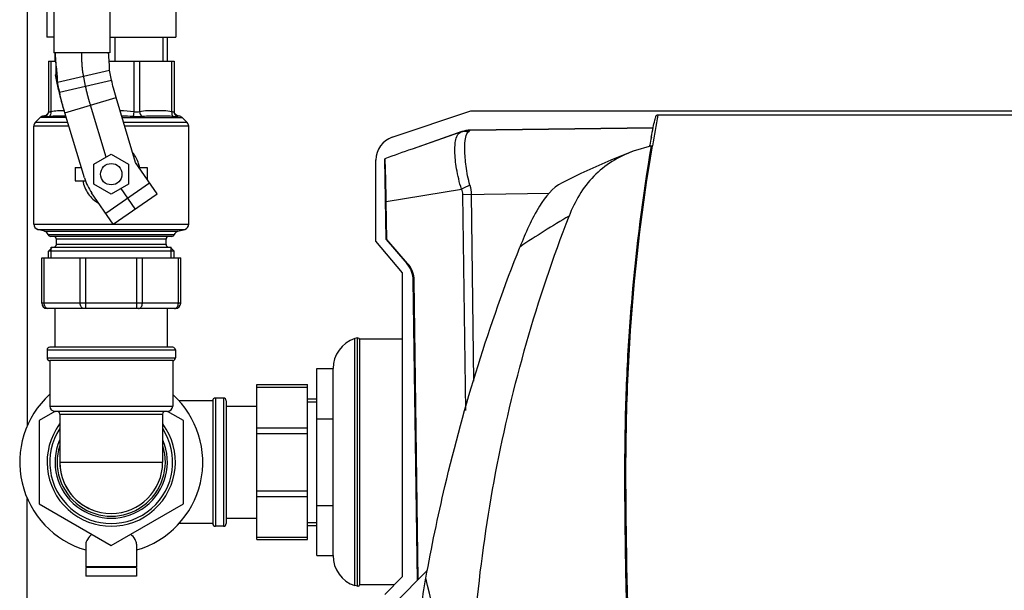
# Model space of a CAD drawing. Header units: millimetres. Extents: x 0 to 4000, y 0 to 3000.
# Tile 10 of 170: x 513 to 882, y 537 to 751. Entities that reach past the tile are written whole.
import ezdxf

# ---------------------------------------------------------------- set-up
doc = ezdxf.new("R2010")
doc.units = ezdxf.units.MM
doc.header["$LTSCALE"] = 219.99956
doc.layers.get('0').update_dxf_attribs({"linetype": 'CONTINUOUS'})
for name, color, linetype in [('ASSI', 7, 'CONTINUOUS'), ('CURVE', 7, 'CONTINUOUS'), ('SUPERFICI', 7, 'CONTINUOUS')]:
    doc.layers.add(name, color=color, linetype=linetype)

msp = doc.modelspace()

# ---------------------------------------------------------------- linework, layer by layer
at = {"color": 7, "linetype": 'CONTINUOUS'}
for p, q in [((526.2, 805.79), (526.2, 738.21)), ((547.2, 805.79), (547.2, 738.21)), ((516.31, 788.73), (516.31, 598.67)), ((523.55, 779.09), (523.55, 744.09)), ((571.85, 779.09), (571.85, 744.09)), ((526.2, 744.09), (523.55, 744.09)), ((547.2, 744.09), (571.85, 744.09)), ((568.7, 735.09), (568.7, 744.09)), ((547.2, 738.21), (526.2, 738.21)), ((526.7, 735.09), (526.7, 738.21)), ((524.2, 735.09), (524.2, 716.16)), ((524.2, 735.09), (526.85, 735.09)), ((546.93, 735.09), (571.2, 735.09)), ((571.2, 735.09), (571.2, 716.16)), ((526.9, 730.03), (527.63, 727.19)), ((527.64, 726.3), (526.9, 730.03)), ((547.85, 727.97), (547.11, 731.7)), ((528.38, 723.46), (527.63, 727.19)), ((652.88, 706.64), (682.22, 716.45)), ((682.22, 716.45), (939.18, 716.45)), ((909.66, 714.93), (751.82, 714.93)), ((521.12, 713.95), (519.29, 712.13)), ((574.29, 713.95), (576.12, 712.13)), ((518.7, 674.05), (518.7, 710.71)), ((576.7, 674.05), (576.7, 710.71)), ((678.88, 708.71), (660.27, 702.2)), ((750.5, 710.2), (682.04, 709.27)), ((541.2, 696.54), (547.7, 700.3)), ((547.7, 700.3), (554.2, 696.54)), ((749.86, 703.45), (743.03, 701.4)), ((749.23, 703.26), (749.3, 703.67)), ((541.2, 689.04), (541.2, 696.54)), ((554.2, 696.54), (554.2, 689.04)), ((646.74, 667.77), (646.74, 698.1)), ((650.54, 668.37), (650.13, 698.58)), ((534.2, 695.29), (534.2, 690.29)), ((534.2, 695.29), (536.51, 695.29)), ((558.13, 695.29), (561.2, 695.29)), ((561.2, 695.29), (561.2, 690.86)), ((534.2, 690.29), (538.08, 690.29)), ((547.7, 685.28), (541.2, 689.04)), ((554.2, 689.04), (547.7, 685.28)), ((650.79, 668.38), (650.6, 682.52)), ((522.72, 671.44), (520.18, 672.12)), ((572.68, 671.44), (575.22, 672.12)), ((570.37, 669.49), (525.04, 669.49)), ((527.2, 666.49), (527.2, 668.49)), ((568.2, 666.49), (568.2, 668.49)), ((656.74, 655.85), (646.74, 667.77)), ((650.79, 668.38), (650.54, 668.37)), ((650.54, 668.37), (658.32, 659.35)), ((658.62, 659.35), (650.79, 668.38)), ((524.2, 663.99), (525.7, 665.49)), ((524.2, 661.49), (524.2, 663.99)), ((571.2, 663.99), (524.2, 663.99)), ((525.28, 665.49), (570.12, 665.49)), ((571.2, 663.99), (569.7, 665.49)), ((571.2, 661.49), (571.2, 663.99)), ((521.7, 644.49), (521.7, 661.49)), ((521.7, 661.49), (573.7, 661.49)), ((573.7, 644.49), (573.7, 661.49)), ((656.74, 542.17), (656.74, 655.85)), ((662.27, 540.72), (660.75, 652.95)), ((662.58, 541.02), (661.06, 652.96)), ((571.7, 642.49), (523.7, 642.49)), ((526.7, 627.99), (526.7, 642.49)), ((568.7, 627.99), (568.7, 642.49)), ((639.81, 631.46), (638.82, 631.24)), ((639.81, 538.53), (639.81, 631.46)), ((640.71, 539.32), (640.71, 630.66)), ((640.75, 538.99), (640.75, 630.99)), ((656.74, 630.99), (640.75, 630.99)), ((570.7, 627.99), (524.7, 627.99)), ((570.7, 622.99), (524.7, 622.99)), ((624.7, 549.99), (624.7, 619.99)), ((624.7, 619.99), (630.7, 619.99)), ((630.7, 549.99), (630.7, 619.99)), ((602.2, 555.99), (602.2, 613.99)), ((602.2, 613.99), (621.2, 613.99)), ((621.2, 555.99), (621.2, 613.99)), ((585.7, 607.99), (585.7, 561.99)), ((590.7, 607.99), (590.7, 561.99)), ((621.2, 608.74), (624.7, 608.74)), ((590.7, 605.99), (602.2, 605.99)), ((526.63, 604), (520.7, 600.58)), ((520.7, 600.58), (520.7, 569.4)), ((568.7, 603.99), (526.7, 603.99)), ((574.7, 600.58), (568.78, 604)), ((574.7, 569.4), (574.7, 600.58)), ((624.7, 601.24), (630.7, 601.24)), ((516.31, 330.21), (516.31, 571.32)), ((520.7, 569.4), (547.7, 553.81)), ((547.7, 553.81), (574.7, 569.4)), ((624.7, 568.74), (630.7, 568.74)), ((590.7, 563.99), (602.2, 563.99)), ((621.2, 561.24), (624.7, 561.24)), ((538.2, 554.28), (538.2, 545.84)), ((557.2, 554.28), (557.2, 545.84)), ((602.2, 555.99), (621.2, 555.99)), ((624.7, 549.99), (630.7, 549.99)), ((557.2, 545.84), (538.2, 545.84)), ((538.2, 545.54), (538.2, 542.24)), ((557.2, 545.54), (538.2, 545.54)), ((557.2, 545.54), (557.2, 542.24)), ((557.2, 542.24), (538.2, 542.24)), ((650.04, 535.47), (656.74, 542.17)), ((653.53, 531.98), (666.09, 544.54)), ((639.81, 538.53), (638.82, 538.74)), ((653.56, 538.99), (640.75, 538.99))]:
    msp.add_line(p, q, dxfattribs=at)
at = {"color": 9, "linetype": 'CONTINUOUS'}
for p, q in [((549.2, 735.09), (549.2, 744.09)), ((567.2, 735.09), (567.2, 744.09)), ((525.08, 735.09), (525.08, 716.16)), ((556.19, 735.09), (556.19, 716.16)), ((558.31, 735.09), (558.31, 716.16)), ((570.32, 735.09), (570.32, 716.16)), ((527.63, 727.19), (547.11, 731.7)), ((556.19, 716.16), (555.92, 714.35)), ((531.46, 712.13), (519.29, 712.13)), ((530.91, 713.95), (521.12, 713.95)), ((551.79, 713.95), (574.29, 713.95)), ((576.12, 712.13), (552.34, 712.13)), ((531.89, 710.71), (518.7, 710.71)), ((576.7, 710.71), (552.77, 710.71)), ((678.46, 708.51), (660.27, 702.2)), ((678.88, 708.7), (678.88, 708.71)), ((682.04, 709.27), (682.05, 709.25)), ((682.05, 709.25), (750.49, 710.18)), ((650.6, 682.52), (678.75, 687.19)), ((679.2, 685.22), (711.54, 685.66)), ((679.2, 685.22), (680.29, 604.34)), ((682.37, 685.26), (683.32, 615.32)), ((518.7, 674.05), (576.7, 674.05)), ((520.18, 672.12), (575.22, 672.12)), ((522.72, 671.44), (572.68, 671.44)), ((524.09, 670.16), (571.31, 670.16)), ((568.2, 668.49), (527.2, 668.49)), ((568.2, 666.49), (527.2, 666.49)), ((522.58, 644.49), (522.58, 661.49)), ((536.05, 644.49), (536.05, 661.49)), ((538.17, 642.49), (538.17, 661.49)), ((557.23, 642.49), (557.23, 661.49)), ((559.35, 644.49), (559.35, 661.49)), ((572.82, 644.49), (572.82, 661.49)), ((658.32, 659.35), (658.62, 659.35)), ((661.06, 652.96), (660.75, 652.95)), ((573.7, 644.49), (521.7, 644.49)), ((638.82, 538.74), (638.82, 631.24)), ((523.7, 626.99), (571.7, 626.99)), ((523.7, 623.99), (571.7, 623.99)), ((602.2, 613.11), (621.2, 613.11)), ((586.7, 608.99), (586.7, 560.99)), ((589.7, 608.99), (589.7, 560.99)), ((524.7, 605.99), (570.7, 605.99)), ((528.45, 602.99), (566.95, 602.99)), ((602.2, 597.88), (621.2, 597.88)), ((602.2, 595.76), (621.2, 595.76)), ((602.2, 574.22), (621.2, 574.22)), ((602.2, 572.1), (621.2, 572.1)), ((602.2, 556.87), (621.2, 556.87))]:
    msp.add_line(p, q, dxfattribs=at)
at = {"color": 2, "linetype": 'CONTINUOUS'}
for p, q in [((525.28, 661.49), (525.28, 665.49)), ((570.12, 661.49), (570.12, 665.49)), ((621.2, 607.59), (624.7, 607.59)), ((621.2, 562.39), (624.7, 562.39))]:
    msp.add_line(p, q, dxfattribs=at)
at = {"color": 7, "linetype": 'CONTINUOUS'}
for points in [[(524.16, 716.16), (524.13, 716.01), (523.94, 715.53), (523.62, 715.11), (523.19, 714.79), (522.69, 714.59), (522.37, 714.53)], [(573.04, 714.53), (572.72, 714.59), (572.23, 714.78), (571.8, 715.1), (571.48, 715.51), (571.27, 715.99), (571.25, 716.17)], [(743.03, 701.41), (734.65, 698.09), (723.4, 693.07), (716.4, 689.59)]]:
    msp.add_lwpolyline(points, dxfattribs=at)
msp.add_circle((547.7, 692.79), 4, dxfattribs=at)
for centre, radius, start, end in [((1457.45, 584.73), 717.12, 169.53934, 170.47477), ((520.7, 710.71), 2, 135, 180), ((522.53, 712.54), 2, 94.7097, 135), ((572.87, 712.54), 2, 45, 85.2903), ((574.7, 710.71), 2, 0, 45), ((655.74, 698.1), 9, 108.4836, 180.0163), ((1456.1, 581.52), 717.28, 169.95542, 170.19495), ((901.58, 11.3), 731.84, 109.2529, 110.09593), ((520.7, 674.05), 2, 180, 255), ((522.2, 669.51), 2, 19.1607, 75), ((573.2, 669.51), 2, 105, 160.8393), ((574.7, 674.05), 2, 285, 360), ((525.04, 670.49), 1, 199.1607, 270), ((526.2, 668.49), 1, 0, 90), ((569.2, 668.49), 1, 90, 180), ((570.37, 670.49), 1, 270, 340.8393), ((526.2, 666.49), 1, 270, 360), ((569.2, 666.49), 1, 180, 270), ((523.7, 644.49), 2, 180, 270), ((571.7, 644.49), 2, 270, 360), ((642.55, 619.99), 11.85, 108.3247, 180), ((639.91, 630.66), 0.8, 0, 97.0055), ((524.7, 626.99), 1, 90, 180), ((570.7, 626.99), 1, 0, 90), ((524.7, 623.99), 1, 180, 270), ((570.7, 623.99), 1, 270, 360), ((547.7, 584.99), 34.25, 132.3637, 253.8531), ((547.7, 584.99), 34.25, 286.1469, 47.6363), ((586.7, 607.99), 1, 90, 180), ((589.7, 607.99), 1, 0, 90), ((526.7, 605.99), 2, 180, 270), ((568.7, 605.99), 2, 270, 360), ((527.45, 602.99), 1, 0, 90), ((567.95, 602.99), 1, 90, 180), ((547.7, 584.99), 24, 143.5151, 36.4827), ((547.7, 584.99), 23, 146.8326, 33.1675), ((547.7, 584.99), 19.25, 180.002, 248.5826), ((586.7, 561.99), 1, 180, 270), ((589.7, 561.99), 1, 270, 360), ((642.55, 549.99), 11.85, 180, 251.6753), ((639.91, 539.32), 0.8, 262.9945, 360)]:
    msp.add_arc(centre, radius, start, end, dxfattribs=at)
at = {"color": 9, "linetype": 'CONTINUOUS'}
for centre, radius, start, end in [((682.19, 699.19), 10.07, 90.8363, 109.2113), ((711.35, 620.89), 73.89, 113.4846, 116.1794), ((864.82, 425.38), 290.89, 120.0792, 124.3591), ((547.7, 584.99), 21, 156.8533, 23.1467), ((547.7, 584.99), 20.25, 162.1783, 17.8216)]:
    msp.add_arc(centre, radius, start, end, dxfattribs=at)
at = {"color": 7, "linetype": 'CONTINUOUS'}
for centre, major_axis, ratio, end_param in [((682.18, 699.27), (-0.14, 10), 0.999848, 0.32284), ((650.75, 652.82), (10, 0.14), 0.999848, 0.698057), ((651, 652.82), (10.06, 0.14), 0.994008, 0.698057)]:
    msp.add_ellipse(centre, major_axis=major_axis, ratio=ratio, start_param=0, end_param=end_param, dxfattribs=at)
for points, knots in [([(526.7, 738.21), (526.74, 736.74), (526.89, 734.59), (527, 731.86), (526.97, 730.6), (526.9, 730.03)], [0, 0, 0, 0, 0.538816, 0.790425, 1, 1, 1, 1]), ([(527.63, 727.19), (527.65, 727.96), (527.56, 729.65), (527.21, 733.32), (526.87, 736.22), (526.7, 738.21)], [0, 0, 0, 0, 0.208789, 0.45945, 1, 1, 1, 1]), ([(547.11, 731.7), (547.1, 732.68), (546.95, 734.86), (546.78, 737.03), (546.7, 738.21)], [0, 0, 0, 0, 0.454575, 1, 1, 1, 1]), ([(749.81, 706.62), (750.03, 707.85), (750.43, 709.96), (750.96, 712.38), (751.33, 713.75), (751.52, 714.4), (751.66, 714.73), (751.77, 714.93), (751.82, 714.93)], [0, 0, 0, 0, 0.435024, 0.754115, 0.861503, 0.936324, 0.981275, 1, 1, 1, 1]), ([(743.03, 701.41), (737.56, 699.36), (727.18, 693.02), (721.14, 682.55), (719.03, 677.1)], [0, 0, 0, 0, 0.499415, 1, 1, 1, 1]), ([(742.6, 474.29), (741.67, 493.38), (740.66, 522.06), (740, 560.33), (739.82, 589.06), (740.5, 617.8), (743.06, 656.03), (746.68, 684.57), (749.86, 703.45)], [0, 0, 0, 0, 0.249689, 0.374701, 0.499773, 0.624872, 0.749968, 1, 1, 1, 1]), ([(747.37, 407.02), (745.42, 431.64), (742.3, 481.03), (740.57, 542.87), (740.12, 592.43), (741.82, 641.97), (746.11, 678.97), (750.21, 703.4)], [0, 0, 0, 0, 0.249461, 0.499575, 0.62473, 0.749894, 1, 1, 1, 1]), ([(650.6, 682.52), (650.57, 684.44), (650.51, 688.05), (650.42, 692.84), (650.26, 696.26), (650.23, 698.03), (650.13, 698.58)], [0, 0, 0, 0, 0.359915, 0.672446, 0.895411, 1, 1, 1, 1]), ([(716.4, 689.59), (712.82, 687.74), (706.51, 679.59), (702.72, 670.76), (700.62, 665.46)], [0, 0, 0, 0, 0.414418, 1, 1, 1, 1]), ([(681.97, 481.39), (682.1, 514.7), (688.57, 581.48), (706.98, 645.98), (719.03, 677.1)], [0, 0, 0, 0, 0.499578, 1, 1, 1, 1]), ([(665.47, 541.6), (667.54, 553.09), (676.26, 595.18), (689.13, 636.41), (700.64, 665.51)], [0, 0, 0, 0, 0.271633, 1, 1, 1, 1]), ([(540.43, 558.01), (539.81, 557.43), (538.81, 556.35), (538.2, 554.91), (538.2, 554.28)], [0, 0, 0, 0, 0.573362, 1, 1, 1, 1]), ([(557.2, 554.28), (557.2, 554.91), (556.6, 556.35), (555.59, 557.43), (554.97, 558)], [0, 0, 0, 0, 0.42662, 1, 1, 1, 1]), ([(661.47, 510.75), (661.66, 513.23), (662.6, 523.56), (664.08, 533.83), (665.47, 541.59)], [0, 0, 0, 0, 0.239708, 1, 1, 1, 1])]:
    msp.add_open_spline(points, degree=3, knots=knots, dxfattribs=at)
at = {"color": 9, "linetype": 'CONTINUOUS'}
for points, knots in [([(524.2, 716.16), (524.2, 715.78), (523.97, 715.01), (523.36, 714.5), (523.01, 714.35)], [0, 0, 0, 0, 0.498627, 1, 1, 1, 1]), ([(525.08, 716.16), (524.96, 716.12), (524.74, 716.04), (524.47, 715.98), (524.26, 716.01), (524.2, 716.11), (524.2, 716.16)], [0, 0, 0, 0, 0.396079, 0.684933, 0.865772, 1, 1, 1, 1]), ([(525.08, 716.16), (525.12, 715.8), (525.07, 715.12), (524.68, 714.52), (524.43, 714.35)], [0, 0, 0, 0, 0.545213, 1, 1, 1, 1]), ([(530.15, 716.52), (529.3, 716.52), (527.61, 716.49), (525.91, 716.33), (525.08, 716.16)], [0, 0, 0, 0, 0.49925, 1, 1, 1, 1]), ([(557.34, 715.99), (557.25, 715.99), (556.86, 716.01), (556.48, 716.09), (556.19, 716.16)], [0, 0, 0, 0, 0.241565, 1, 1, 1, 1]), ([(558.31, 716.16), (558.24, 716.13), (557.93, 716.04), (557.6, 715.99), (557.34, 715.99)], [0, 0, 0, 0, 0.227499, 1, 1, 1, 1]), ([(570.32, 716.16), (569.34, 716.37), (567.33, 716.52), (564.32, 716.53), (561.31, 716.52), (559.3, 716.37), (558.31, 716.16)], [0, 0, 0, 0, 0.250297, 0.500001, 0.749704, 1, 1, 1, 1]), ([(558.31, 716.16), (558.33, 715.97), (558.48, 715.28), (558.9, 714.61), (559.35, 714.35)], [0, 0, 0, 0, 0.271175, 1, 1, 1, 1]), ([(570.32, 716.16), (570.29, 715.8), (570.33, 715.12), (570.72, 714.52), (570.97, 714.35)], [0, 0, 0, 0, 0.545213, 1, 1, 1, 1]), ([(570.97, 715.99), (570.93, 715.99), (570.71, 716.02), (570.49, 716.1), (570.32, 716.16)], [0, 0, 0, 0, 0.190273, 1, 1, 1, 1]), ([(571.2, 716.16), (571.2, 716.11), (571.15, 716.01), (571.03, 715.99), (570.97, 715.99)], [0, 0, 0, 0, 0.42593, 1, 1, 1, 1]), ([(571.2, 716.16), (571.2, 715.78), (571.43, 715.01), (572.05, 714.5), (572.39, 714.35)], [0, 0, 0, 0, 0.498628, 1, 1, 1, 1]), ([(523.01, 714.35), (522.92, 714.4), (522.77, 714.46), (522.57, 714.5), (522.47, 714.52), (522.41, 714.53), (522.39, 714.54), (522.37, 714.53), (522.37, 714.53)], [0, 0, 0, 0, 0.442834, 0.752215, 0.860435, 0.93789, 0.984458, 1, 1, 1, 1]), ([(524.43, 714.35), (524.13, 714.31), (523.66, 714.25), (523.16, 714.27), (523.01, 714.35)], [0, 0, 0, 0, 0.642701, 1, 1, 1, 1]), ([(530.73, 714.53), (529.63, 714.54), (527.53, 714.53), (525.42, 714.48), (524.43, 714.35)], [0, 0, 0, 0, 0.525347, 1, 1, 1, 1]), ([(557.72, 714.27), (557.57, 714.27), (556.98, 714.28), (556.38, 714.31), (555.92, 714.35)], [0, 0, 0, 0, 0.243246, 1, 1, 1, 1]), ([(559.35, 714.35), (559.22, 714.34), (558.68, 714.29), (558.14, 714.27), (557.72, 714.27)], [0, 0, 0, 0, 0.236981, 1, 1, 1, 1]), ([(570.97, 714.35), (570.13, 714.46), (568.34, 714.53), (565.54, 714.54), (562.51, 714.53), (560.42, 714.46), (559.35, 714.35)], [0, 0, 0, 0, 0.220285, 0.460876, 0.721603, 1, 1, 1, 1]), ([(571.89, 714.27), (571.83, 714.27), (571.52, 714.28), (571.21, 714.32), (570.97, 714.35)], [0, 0, 0, 0, 0.208964, 1, 1, 1, 1]), ([(572.39, 714.35), (572.37, 714.34), (572.2, 714.27), (572.03, 714.27), (571.89, 714.27)], [0, 0, 0, 0, 0.177928, 1, 1, 1, 1]), ([(573.04, 714.53), (573.04, 714.53), (573.01, 714.54), (572.99, 714.53), (572.94, 714.52), (572.83, 714.5), (572.64, 714.46), (572.48, 714.4), (572.39, 714.35)], [0, 0, 0, 0, 0.015542, 0.06211, 0.139567, 0.247788, 0.557172, 1, 1, 1, 1]), ([(678.75, 687.19), (677.97, 689.7), (676.87, 694.44), (676.22, 700.15), (676.34, 704.01), (676.7, 706.45), (677.59, 708.16), (678.46, 708.51)], [0, 0, 0, 0, 0.354893, 0.657055, 0.777196, 0.873106, 1, 1, 1, 1]), ([(678.88, 708.7), (678.88, 708.65), (678.66, 708.63), (678.56, 708.55), (678.46, 708.51)], [0, 0, 0, 0, 0.266421, 1, 1, 1, 1]), ([(681.9, 688.65), (681.28, 691), (680.41, 695.44), (679.9, 701.51), (679.99, 705.91), (680.88, 708.45), (681.63, 708.95)], [0, 0, 0, 0, 0.350531, 0.651918, 0.871044, 1, 1, 1, 1]), ([(682.05, 709.25), (682.05, 709.21), (681.83, 709.13), (681.73, 709.02), (681.63, 708.95)], [0, 0, 0, 0, 0.271404, 1, 1, 1, 1]), ([(558.34, 695.3), (558.24, 695.81), (557.73, 697.79), (556.74, 699.65), (555.78, 700.83)], [0, 0, 0, 0, 0.252444, 1, 1, 1, 1]), ([(537.07, 690.28), (537.4, 688.57), (538.76, 685.24), (541.44, 682.8), (542.97, 681.99)], [0, 0, 0, 0, 0.50185, 1, 1, 1, 1]), ([(523.99, 642.49), (523.81, 642.49), (523.4, 642.61), (522.94, 643.08), (522.65, 643.73), (522.58, 644.23), (522.58, 644.49)], [0, 0, 0, 0, 0.209483, 0.444656, 0.71201, 1, 1, 1, 1]), ([(537.47, 642.49), (537.28, 642.49), (536.88, 642.61), (536.42, 643.08), (536.12, 643.73), (536.05, 644.23), (536.05, 644.49)], [0, 0, 0, 0, 0.209483, 0.444656, 0.71201, 1, 1, 1, 1]), ([(557.94, 642.49), (558.12, 642.49), (558.53, 642.61), (558.99, 643.08), (559.28, 643.73), (559.35, 644.23), (559.35, 644.49)], [0, 0, 0, 0, 0.209483, 0.444656, 0.71201, 1, 1, 1, 1]), ([(571.41, 642.49), (571.6, 642.49), (572, 642.61), (572.46, 643.08), (572.76, 643.73), (572.82, 644.23), (572.82, 644.49)], [0, 0, 0, 0, 0.209483, 0.444656, 0.71201, 1, 1, 1, 1]), ([(681.97, 481.39), (680.33, 486.39), (674.08, 506.25), (668.79, 526.41), (665.48, 541.61)], [0, 0, 0, 0, 0.2527, 1, 1, 1, 1])]:
    msp.add_open_spline(points, degree=3, knots=knots, dxfattribs=at)
for points in [[(556.19, 716.16), (554.49, 716.41), (552.75, 716.47), (551.03, 716.5)], [(555.92, 714.35), (554.49, 714.46), (553.06, 714.5), (551.63, 714.51)], [(678.46, 708.51), (679.47, 708.86), (680.56, 709), (681.63, 708.95)], [(678.75, 687.19), (679.02, 686.58), (679.19, 685.89), (679.2, 685.22)], [(681.9, 688.65), (682.19, 687.55), (682.36, 686.4), (682.37, 685.26)]]:
    msp.add_open_spline(points, degree=3, dxfattribs=at)
at = {"layer": 'ASSI', "color": 7, "linetype": 'CONTINUOUS'}
for p, q in [((523.7, 626.99), (523.7, 623.99)), ((571.7, 626.99), (571.7, 623.99)), ((524.7, 622.99), (524.7, 605.99)), ((570.7, 622.99), (570.7, 605.99)), ((585.7, 607.99), (573.05, 607.99)), ((589.7, 608.99), (586.7, 608.99)), ((528.45, 602.99), (528.45, 584.99)), ((566.95, 602.99), (566.95, 584.99)), ((585.7, 561.99), (573.05, 561.99)), ((589.7, 560.99), (586.7, 560.99))]:
    msp.add_line(p, q, dxfattribs=at)
at = {"layer": 'ASSI', "color": 9, "linetype": 'CONTINUOUS'}
msp.add_line((528.45, 584.99), (566.95, 584.99), dxfattribs=at)
at = {"layer": 'ASSI', "color": 7, "linetype": 'CONTINUOUS'}
msp.add_arc((547.7, 584.99), 19.25, 180, 360, dxfattribs=at)
at = {"layer": 'CURVE', "color": 40, "linetype": 'CONTINUOUS'}
for p, q in [((536.7, 737.26), (536.7, 738.21)), ((538.12, 725.72), (537.3, 729.81)), ((545.78, 699.19), (539.96, 718.59)), ((556.7, 679.79), (551.41, 687.43))]:
    msp.add_line(p, q, dxfattribs=at)
for points, knots in [([(537.3, 729.81), (537.28, 729.93), (537.24, 730.12), (537.21, 730.34), (537.18, 730.47), (537.17, 730.56), (537.15, 730.64), (537.14, 730.7), (537.14, 730.74), (537.13, 730.77), (537.13, 730.79), (537.13, 730.8), (537.12, 730.81), (537.12, 730.82), (537.12, 730.83), (537.12, 730.86), (537.11, 730.9), (537.11, 730.95), (537.1, 731), (537.09, 731.07), (537.07, 731.2), (537.05, 731.37), (537.03, 731.55), (537.01, 731.67), (537, 731.74), (537, 731.79), (536.99, 731.85), (536.98, 731.89), (536.98, 731.91), (536.98, 731.93), (536.98, 731.94), (536.97, 731.96), (536.97, 731.98), (536.97, 732.02), (536.96, 732.07), (536.96, 732.15), (536.95, 732.24), (536.94, 732.36), (536.93, 732.47), (536.91, 732.59), (536.9, 732.7), (536.89, 732.82), (536.88, 732.91), (536.88, 732.99), (536.87, 733.05), (536.87, 733.1), (536.86, 733.13), (536.86, 733.15), (536.86, 733.16), (536.86, 733.18), (536.86, 733.2), (536.85, 733.24), (536.85, 733.29), (536.85, 733.35), (536.84, 733.43), (536.83, 733.53), (536.83, 733.66), (536.82, 733.78), (536.81, 733.9), (536.8, 734.02), (536.79, 734.15), (536.79, 734.27), (536.78, 734.36), (536.78, 734.42), (536.77, 734.45), (536.77, 734.47), (536.77, 734.49), (536.77, 734.53), (536.77, 734.58), (536.77, 734.67), (536.76, 734.77), (536.75, 734.94), (536.75, 735.16), (536.74, 735.37), (536.73, 735.54), (536.73, 735.65), (536.72, 735.73), (536.72, 735.78), (536.72, 735.82), (536.72, 735.84), (536.72, 735.87), (536.72, 735.89), (536.72, 735.96), (536.72, 736.06), (536.72, 736.19), (536.71, 736.33), (536.71, 736.51), (536.71, 736.82), (536.7, 737.08), (536.7, 737.26)], [0, 0, 0, 0, 0.0625, 0.09375, 0.109375, 0.125, 0.140625, 0.148438, 0.15625, 0.160156, 0.164062, 0.166016, 0.166992, 0.167969, 0.169922, 0.171875, 0.179688, 0.1875, 0.195312, 0.203125, 0.21875, 0.25, 0.28125, 0.296875, 0.304688, 0.3125, 0.320312, 0.328125, 0.330078, 0.332031, 0.333984, 0.335938, 0.339844, 0.34375, 0.351562, 0.359375, 0.375, 0.390625, 0.40625, 0.421875, 0.4375, 0.453125, 0.46875, 0.476562, 0.484375, 0.492188, 0.496094, 0.498047, 0.5, 0.501953, 0.503906, 0.507812, 0.515625, 0.523438, 0.53125, 0.546875, 0.5625, 0.578125, 0.59375, 0.609375, 0.625, 0.640625, 0.65625, 0.660156, 0.664062, 0.666016, 0.667969, 0.671875, 0.679688, 0.6875, 0.703125, 0.71875, 0.75, 0.78125, 0.796875, 0.8125, 0.820312, 0.828125, 0.832031, 0.833984, 0.835938, 0.839844, 0.84375, 0.859375, 0.875, 0.890625, 0.90625, 0.9375, 1, 1, 1, 1]), ([(539.96, 718.59), (539.92, 718.75), (539.82, 719.07), (539.71, 719.44), (539.64, 719.68), (539.61, 719.79), (539.59, 719.87), (539.56, 719.95), (539.52, 720.09), (539.47, 720.3), (539.4, 720.55), (539.34, 720.75), (539.29, 720.92), (539.26, 721.02), (539.24, 721.1), (539.23, 721.15), (539.22, 721.19), (539.21, 721.21), (539.21, 721.23), (539.2, 721.25), (539.19, 721.29), (539.18, 721.34), (539.16, 721.42), (539.12, 721.55), (539.07, 721.74), (539.02, 721.94), (538.98, 722.09), (538.94, 722.21), (538.92, 722.31), (538.9, 722.37), (538.89, 722.41), (538.88, 722.44), (538.88, 722.47), (538.87, 722.51), (538.85, 722.57), (538.83, 722.67), (538.8, 722.78), (538.77, 722.89), (538.74, 723), (538.71, 723.12), (538.68, 723.23), (538.66, 723.34), (538.63, 723.44), (538.61, 723.51), (538.6, 723.56), (538.59, 723.59), (538.59, 723.62), (538.58, 723.63), (538.58, 723.64), (538.58, 723.65), (538.58, 723.66), (538.57, 723.69), (538.56, 723.73), (538.55, 723.78), (538.54, 723.83), (538.52, 723.89), (538.49, 724.01), (538.45, 724.18), (538.41, 724.35), (538.38, 724.49), (538.36, 724.57), (538.35, 724.64), (538.34, 724.68), (538.33, 724.71), (538.33, 724.73), (538.32, 724.74), (538.32, 724.76), (538.31, 724.79), (538.31, 724.83), (538.29, 724.89), (538.28, 724.97), (538.26, 725.06), (538.23, 725.19), (538.18, 725.41), (538.14, 725.59), (538.12, 725.72)], [0, 0, 0, 0, 0.0625, 0.125, 0.140625, 0.15625, 0.164062, 0.171875, 0.1875, 0.21875, 0.25, 0.28125, 0.296875, 0.3125, 0.320312, 0.328125, 0.332031, 0.333984, 0.335938, 0.339844, 0.34375, 0.351562, 0.359375, 0.375, 0.40625, 0.4375, 0.453125, 0.46875, 0.484375, 0.492188, 0.496094, 0.5, 0.503906, 0.507812, 0.515625, 0.53125, 0.546875, 0.5625, 0.578125, 0.59375, 0.609375, 0.625, 0.640625, 0.648438, 0.65625, 0.660156, 0.664062, 0.666016, 0.666992, 0.667969, 0.669922, 0.671875, 0.679688, 0.6875, 0.695312, 0.703125, 0.71875, 0.75, 0.78125, 0.796875, 0.8125, 0.820312, 0.828125, 0.832031, 0.833984, 0.835938, 0.839844, 0.84375, 0.851562, 0.859375, 0.875, 0.890625, 0.90625, 0.9375, 1, 1, 1, 1])]:
    msp.add_open_spline(points, degree=3, knots=knots, dxfattribs=at)
at = {"layer": 'SUPERFICI', "color": 9, "linetype": 'CONTINUOUS'}
for p, q in [((527.64, 726.3), (528.38, 723.46)), ((528.38, 723.46), (547.85, 727.97)), ((530.38, 715.71), (549.54, 721.46)), ((545.63, 678.21), (562.08, 689.59))]:
    msp.add_line(p, q, dxfattribs=at)
at = {"layer": 'SUPERFICI', "color": 7, "linetype": 'CONTINUOUS'}
for p, q in [((556.83, 697.18), (549.54, 721.46)), ((537.67, 691.43), (530.38, 715.71)), ((564.92, 685.48), (556.83, 697.18)), ((548.48, 674.1), (540.38, 685.8)), ((548.48, 674.1), (564.92, 685.48))]:
    msp.add_line(p, q, dxfattribs=at)
msp.add_arc((556.83, 697.18), 20, 196.6992, 214.6952, dxfattribs=at)
for points, knots in [([(530.38, 715.71), (529.81, 717.62), (528.82, 721.13), (527.97, 724.68), (527.64, 726.3)], [0, 0, 0, 0, 0.54562, 1, 1, 1, 1]), ([(549.54, 721.46), (549.19, 722.63), (548.58, 724.79), (548.05, 726.97), (547.85, 727.97)], [0, 0, 0, 0, 0.545628, 1, 1, 1, 1]), ([(530.38, 715.71), (529.97, 717.11), (529.24, 719.68), (528.62, 722.27), (528.38, 723.46)], [0, 0, 0, 0, 0.54562, 1, 1, 1, 1])]:
    msp.add_open_spline(points, degree=3, knots=knots, dxfattribs=at)

doc.saveas('drawing.dxf')
